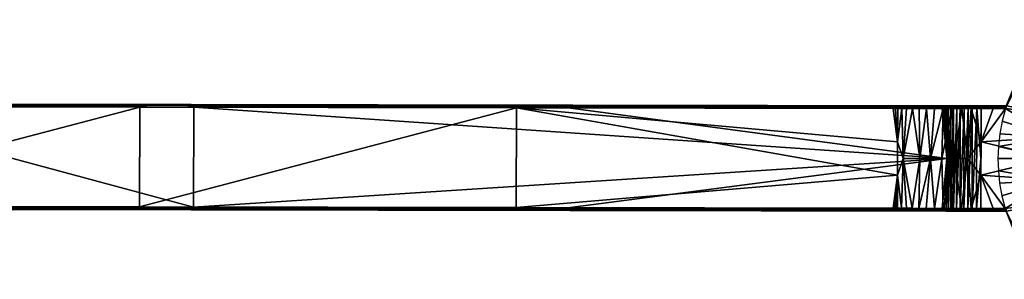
# Model space of a CAD drawing. Header units: millimetres. Extents: x -580 to 143, y -237 to 236.
# Tile 24 of 256: x -219 to -31, y -23 to 26. Entities that reach past the tile are written whole.
import ezdxf

# ---------------------------------------------------------------- set-up
doc = ezdxf.new("R2010")
doc.units = ezdxf.units.MM
doc.header["$MEASUREMENT"] = 0
doc.layers.add('Default', color=7, linetype='Continuous', true_color=0x000000)

msp = doc.modelspace()

# ---------------------------------------------------------------- meshes
at = {"layer": 'Default'}
mesh = msp.add_polyface(dxfattribs=at)
corners = [(-26.44, 18.9, 61.5), (-31.06, 9.55, 61.5), (-31, 9.74, 61.46), (-26.44, 18.9, 61.5), (-31, 9.74, 61.46), (-30.95, 9.9, 61.36), (-30.91, 10.05, 61), (-29.16, 14.35, 51.5), (-30.91, 10.05, 55.5), (-22.96, 23, 61.5), (-26.44, 18.9, 51.5), (-22.96, 23, 51.5), (-30.91, 10.05, 51.5), (-30.91, 10.05, 52), (-30.92, 10.01, 51.8), (-30.95, 9.9, 51.64), (-31.06, 9.55, 51.5), (-30.91, 10.05, 52), (-30.91, 10.05, 51.5), (-18.86, 26.47, 61.5), (-31.06, 9.55, 51.5), (-22.12, 4.13, 51.5), (-20.91, 8.32, 51.5), (-30.91, 10.05, 51.5), (-29.16, 14.35, 51.5), (-26.44, 18.9, 51.5), (-18.81, 12.35, 51.5), (-32.15, 4.74, 51.5), (-32.41, 2.37, 51.5), (-22.5, 0.04, 51.5), (-31.71, 7.14, 51.5), (-32.5, 0.06, 51.5), (-15.88, 15.94, 51.5), (-22.96, 23, 51.5), (-18.86, 26.47, 51.5), (-22.12, 4.13, 61.5), (-20.91, 8.32, 61.5), (-20.91, 8.32, 51.5), (-22.12, 4.13, 51.5), (-18.81, 12.35, 51.5), (-22.5, 0.04, 61.5), (-22.5, 0.04, 51.5), (-30.91, 10.05, 51.5), (-30.91, 9.8, 51.57), (-30.91, 9.55, 51.5), (-30.91, 10.05, 52), (-30.91, 9.99, 51.75), (-33.3, 10.06, 61), (-30.91, 10.05, 61), (-35.7, 10, 61.25), (-30.95, 9.9, 61.36), (-35.7, 9.81, 61.43), (-31.06, 9.55, 61.5), (-33.38, 9.56, 61.5), (-31, 9.74, 61.46), (-32.5, 10.06, 52), (-30.91, 9.99, 51.75), (-30.91, 10.05, 52), (-35.7, 10, 51.75), (-34.1, 10.06, 52), (-30.91, 9.99, 51.75), (-35.7, 10, 51.75), (-35.7, 9.81, 51.57), (-30.91, 9.8, 51.57), (-31.06, 9.55, 51.5), (-30.91, 9.55, 51.5), (-30.91, 9.8, 51.57), (-32.61, 9.56, 51.5), (-35.7, 9.81, 51.57), (-30.91, 10.05, 61), (-34.1, 10.06, 52), (-32.5, 10.06, 52), (-30.91, 10.05, 52), (-30.91, 10.05, 55.5), (-35.7, 10.06, 52), (-33.3, 10.06, 61), (-26.44, 18.9, 61.5), (-18.81, 12.35, 61.5), (-20.91, 8.32, 61.5), (-22.5, 0.04, 61.5), (-35.71, 3.23, 61.5), (-22.12, 4.13, 61.5), (-31.06, 9.55, 61.5), (-22.96, 23, 61.5), (-15.88, 15.94, 61.5), (-18.86, 26.47, 61.5), (-33.38, 9.56, 61.5)]
mesh.append_faces([[corners[k] for k in face] for face in [(0, 1, 2, 2), (3, 4, 5, 5), (3, 6, 7, 7), (6, 8, 7, 7), (9, 3, 10, 10), (9, 10, 11, 11), (5, 6, 3, 3), (12, 13, 14, 14), (12, 15, 16, 16), (15, 12, 14, 14), (17, 18, 7, 7), (10, 3, 7, 7), (7, 8, 17, 17), (11, 19, 9, 9), (20, 21, 22, 22), (23, 22, 24, 24), (23, 20, 22, 22), (25, 24, 26, 26), (21, 27, 28, 28), (28, 29, 21, 21), (20, 30, 21, 21), (30, 27, 21, 21), (31, 29, 28, 28), (32, 33, 25, 25), (26, 24, 22, 22), (32, 34, 33, 33), (35, 36, 37, 37), (35, 37, 38, 38), (36, 39, 37, 37), (40, 35, 38, 38), (40, 38, 41, 41), (42, 43, 44, 44), (42, 45, 46, 46), (43, 42, 46, 46), (47, 48, 49, 49), (50, 49, 48, 48), (50, 51, 49, 49), (52, 53, 54, 54), (51, 54, 53, 53), (50, 54, 51, 51), (55, 56, 57, 57), (58, 56, 55, 55), (55, 59, 58, 58), (60, 61, 62, 62), (60, 62, 63, 63), (64, 65, 66, 66), (67, 64, 66, 66), (66, 68, 67, 67), (69, 70, 71, 71), (71, 72, 73, 73), (71, 73, 69, 69), (69, 74, 70, 70), (69, 75, 74, 74), (76, 77, 78, 78), (79, 80, 81, 81), (81, 82, 78, 78), (82, 76, 78, 78), (83, 84, 76, 76), (85, 84, 83, 83), (80, 86, 82, 82), (80, 82, 81, 81)]])
mesh = msp.add_polyface(dxfattribs=at)
corners = [(-267.28, 10.32, -511.75), (-267.43, -9.21, -511.75), (-267.31, -9.38, -511.75), (-267.47, -9.03, -511.76), (-267.44, 9.97, -511.76), (-266.93, -9.53, -511.75), (-266.87, -9.53, -511.74), (-266.83, 10.47, -511.74), (-267.1, 10.44, -511.75), (-195.8, -9.16, -325.04), (-267.43, -9.21, -511.75), (-267.47, -9.03, -511.76), (-124.12, -9.28, -138.32), (-267.31, -9.38, -511.75), (-52.45, -9.41, 48.39), (-52.39, -9.66, 48.37), (-124.12, -9.28, -138.32), (-195.28, -9.66, -325.09), (-266.93, -9.53, -511.75), (-267.31, -9.38, -511.75), (-123.63, -9.78, -138.44), (-51.98, -9.91, 48.21), (-123.63, -9.78, -138.44), (-52.22, -9.84, 48.3), (-52.39, -9.66, 48.37), (-52.22, -9.84, 48.3), (-267.31, -9.38, -511.75), (-150.4, -9.74, -233.29), (-256.87, -9.42, -511.57), (-257.23, -9.55, -511.58), (-43.58, -9.92, 44.99), (-43.35, -9.86, 44.9), (-43.35, -9.86, 44.9), (-43.18, -9.67, 44.83), (-256.87, -9.42, -511.57), (-256.87, -9.42, -511.57), (-43.18, -9.67, 44.83), (-185.5, -9.17, -326.11), (-43.11, -9.42, 44.81), (-114.3, -9.3, -140.65), (-256.69, -9.05, -511.57), (-52.17, -9.41, 49.13), (-52.39, -9.66, 48.37), (-52.45, -9.41, 48.39), (-51.54, -9.66, 50.57), (-51.54, -9.66, 50.57), (-51.37, -9.84, 50.5), (-52.39, -9.66, 48.37), (-51.7, -9.91, 48.95), (-51.98, -9.91, 48.21), (-52.22, -9.84, 48.3), (-52.22, -9.84, 48.3), (-52.39, -9.66, 48.37), (-51.7, -9.91, 48.95), (-266.87, -9.53, -511.74), (-266.85, -9.53, -512.74), (-266.81, 10.47, -512.74), (-256.85, -9.55, -512.57), (-256.87, -9.42, -511.57), (-256.83, 10.33, -511.57), (-256.87, -9.55, -511.57), (-266.81, 10.47, -512.74), (-266.85, -9.53, -512.74), (-256.85, -9.55, -512.57), (-256.65, 9.95, -511.57), (-256.83, 10.33, -511.57), (-256.87, -9.42, -511.57), (-256.69, -9.05, -511.57), (-257.23, -9.55, -511.58), (-256.87, -9.42, -511.57), (-256.87, -9.55, -511.57), (-124.09, 9.72, -138.32), (-124.12, -9.28, -138.32), (-195.8, -9.16, -325.04), (-195.76, 9.84, -325.04), (-267.47, -9.03, -511.76), (-51.59, -3.08, 50.59), (-52.45, -9.41, 48.39), (-51.59, -3.08, 50.59), (-51.89, -9.41, 49.86), (-52.17, -9.41, 49.13), (-185.46, 9.83, -326.11), (-185.5, -9.17, -326.11), (-42.25, 0.07, 47.01), (-42.25, 0.07, 47.01), (-114.3, -9.3, -140.65), (-114.3, -9.3, -140.65), (-43.11, -9.42, 44.81), (-256.65, 9.95, -511.57), (-256.69, -9.05, -511.57), (-266.87, -9.53, -511.74), (-266.93, -9.53, -511.75), (-195.28, -9.66, -325.09), (-123.63, -9.78, -138.44), (-51.98, -9.91, 48.21), (-48.41, -9.91, 55.07), (-150.4, -9.74, -233.29), (-257.23, -9.55, -511.58), (-266.85, -9.53, -512.74), (-256.85, -9.55, -512.57), (-42.73, -9.92, 59.44), (-39.32, -9.93, 60.61), (-43.58, -9.92, 44.99), (-47.18, -9.92, 56.39), (-45.81, -9.92, 57.57), (-44.32, -9.92, 58.59), (-41.06, -9.93, 60.12), (-39.32, -9.93, 60.61), (-256.87, -9.55, -511.57)]
mesh.append_faces([[corners[k] for k in face] for face in [(0, 1, 2, 2), (3, 1, 4, 4), (0, 4, 1, 1), (5, 6, 7, 7), (2, 5, 8, 8), (9, 10, 11, 11), (9, 12, 13, 13), (14, 15, 16, 16), (12, 15, 13, 13), (13, 10, 9, 9), (17, 18, 19, 19), (20, 17, 19, 19), (21, 22, 23, 23), (19, 23, 22, 22), (24, 25, 26, 26), (27, 28, 29, 29), (30, 31, 27, 27), (28, 27, 31, 31), (32, 33, 34, 34), (35, 36, 37, 37), (38, 39, 36, 36), (37, 36, 39, 39), (40, 35, 37, 37), (41, 42, 43, 43), (44, 42, 41, 41), (45, 46, 47, 47), (48, 49, 50, 50), (51, 52, 53, 53), (54, 55, 56, 56), (57, 58, 59, 59), (57, 60, 58, 58), (61, 62, 63, 63), (64, 65, 66, 66), (66, 67, 64, 64), (68, 69, 70, 70), (71, 72, 73, 73), (74, 73, 75, 75), (76, 77, 72, 72), (71, 78, 72, 72), (79, 80, 76, 76), (77, 76, 80, 80), (81, 82, 83, 83), (84, 82, 85, 85), (84, 86, 87, 87), (82, 88, 89, 89), (90, 91, 92, 92), (93, 94, 95, 95), (93, 96, 92, 92), (92, 97, 98, 98), (99, 98, 97, 97), (96, 97, 92, 92), (96, 93, 100, 100), (96, 101, 102, 102), (98, 90, 92, 92), (93, 95, 103, 103), (93, 103, 104, 104), (93, 104, 105, 105), (100, 93, 105, 105), (96, 100, 106, 106), (96, 106, 107, 107), (99, 97, 108, 108)]])
mesh = msp.add_polyface(dxfattribs=at)
corners = [(-267.28, 10.32, -511.75), (-267.31, -9.38, -511.75), (-267.1, 10.44, -511.75), (-266.93, -9.53, -511.75), (-266.83, 10.47, -511.74), (-266.9, 10.47, -511.75), (-159.42, 10.28, -231.77), (-267.1, 10.44, -511.75), (-266.9, 10.47, -511.75), (-51.95, 10.09, 48.21), (-52.18, 10.02, 48.3), (-159.42, 10.28, -231.77), (-267.28, 10.32, -511.75), (-195.76, 9.84, -325.04), (-267.44, 9.97, -511.76), (-267.28, 10.32, -511.75), (-52.35, 9.84, 48.37), (-52.42, 9.59, 48.39), (-124.09, 9.72, -138.32), (-52.35, 9.84, 48.37), (-256.83, 10.33, -511.57), (-185.46, 9.83, -326.11), (-43.14, 9.83, 44.83), (-43.08, 9.58, 44.81), (-114.27, 9.7, -140.65), (-256.65, 9.95, -511.57), (-150.37, 10.26, -233.29), (-257.19, 10.45, -511.58), (-256.83, 10.33, -511.57), (-43.55, 10.08, 44.99), (-43.31, 10.01, 44.9), (-43.14, 9.83, 44.83), (-43.31, 10.01, 44.9), (-256.83, 10.33, -511.57), (-50.81, 9.59, 52.29), (-51.58, 3.26, 50.59), (-51.57, 9.59, 50.59), (-51.53, 10.09, 49.31), (-52.18, 10.02, 48.3), (-51.95, 10.09, 48.21), (-51.1, 10.09, 50.41), (-51.34, 10.02, 50.5), (-51.53, 10.09, 49.31), (-52.18, 10.02, 48.3), (-51.34, 10.02, 50.5), (-51.51, 9.84, 50.57), (-52.35, 9.84, 48.37), (-51.99, 9.59, 49.49), (-52.42, 9.59, 48.39), (-52.35, 9.84, 48.37), (-51.57, 9.59, 50.59), (-51.51, 9.84, 50.57), (-50.81, 9.59, 52.29), (-51.57, 9.59, 50.59), (-51.51, 9.84, 50.57), (-50.45, 9.78, 52.88), (-51.34, 10.02, 50.5), (-50.35, 9.94, 52.83), (-266.87, -9.53, -511.74), (-266.81, 10.47, -512.74), (-266.83, 10.47, -511.74), (-256.85, -9.55, -512.57), (-256.83, 10.33, -511.57), (-256.81, 10.45, -512.57), (-256.83, 10.45, -511.57), (-257.19, 10.45, -511.58), (-256.83, 10.45, -511.57), (-256.83, 10.33, -511.57), (-266.81, 10.47, -512.74), (-256.85, -9.55, -512.57), (-256.81, 10.45, -512.57), (-124.09, 9.72, -138.32), (-195.8, -9.16, -325.04), (-195.76, 9.84, -325.04), (-51.59, -3.08, 50.59), (-124.09, 9.72, -138.32), (-51.58, 3.26, 50.59), (-51.58, 3.26, 50.59), (-52.42, 9.59, 48.39), (-51.99, 9.59, 49.49), (-51.99, 9.59, 49.49), (-51.57, 9.59, 50.59), (-52.42, 9.59, 48.39), (-195.76, 9.84, -325.04), (-267.47, -9.03, -511.76), (-267.44, 9.97, -511.76), (-185.5, -9.17, -326.11), (-185.46, 9.83, -326.11), (-256.65, 9.95, -511.57), (-42.25, 0.07, 47.01), (-114.27, 9.7, -140.65), (-43.08, 9.58, 44.81), (-256.81, 10.45, -512.57), (-256.83, 10.45, -511.57), (-257.19, 10.45, -511.58), (-266.81, 10.47, -512.74), (-150.37, 10.26, -233.29), (-43.55, 10.08, 44.99), (-39.28, 10.07, 60.61), (-159.42, 10.28, -231.77), (-266.9, 10.47, -511.75), (-266.83, 10.47, -511.74), (-42.7, 10.08, 59.44), (-47.14, 10.08, 56.39), (-51.95, 10.09, 48.21), (-150.37, 10.26, -233.29), (-50.37, 10.09, 52.06), (-51.53, 10.09, 49.31), (-44.29, 10.08, 58.59), (-41.02, 10.07, 60.12), (-45.78, 10.08, 57.57), (-45.78, 10.08, 57.57)]
mesh.append_faces([[corners[k] for k in face] for face in [(0, 1, 2, 2), (3, 4, 5, 5), (2, 3, 5, 5), (6, 7, 8, 8), (9, 10, 11, 11), (7, 6, 10, 10), (10, 12, 7, 7), (13, 14, 15, 15), (16, 13, 15, 15), (17, 18, 16, 16), (13, 16, 18, 18), (10, 19, 12, 12), (20, 21, 22, 22), (23, 22, 24, 24), (21, 24, 22, 22), (20, 25, 21, 21), (26, 27, 28, 28), (29, 26, 30, 30), (28, 30, 26, 26), (31, 32, 33, 33), (34, 35, 36, 36), (37, 38, 39, 39), (40, 41, 42, 42), (38, 37, 41, 41), (43, 44, 45, 45), (43, 45, 46, 46), (47, 48, 49, 49), (50, 47, 51, 51), (49, 51, 47, 47), (52, 53, 54, 54), (55, 52, 54, 54), (56, 57, 54, 54), (58, 59, 60, 60), (61, 62, 63, 63), (64, 63, 62, 62), (65, 66, 67, 67), (68, 69, 70, 70), (71, 72, 73, 73), (74, 75, 76, 76), (77, 78, 79, 79), (80, 81, 77, 77), (77, 75, 82, 82), (83, 84, 85, 85), (86, 87, 88, 88), (89, 90, 87, 87), (89, 91, 90, 90), (92, 93, 94, 94), (94, 95, 92, 92), (96, 97, 98, 98), (99, 100, 101, 101), (99, 101, 95, 95), (96, 102, 99, 99), (99, 103, 104, 104), (99, 95, 96, 96), (95, 94, 105, 105), (106, 107, 104, 104), (99, 102, 108, 108), (98, 109, 96, 96), (102, 96, 109, 109), (99, 110, 103, 103), (99, 108, 111, 111)]])
mesh = msp.add_polyface(dxfattribs=at)
corners = [(-50.5, 0.09, 52.9), (-51.58, 3.26, 50.59), (-50.81, 9.59, 52.29), (-50.81, 9.59, 52.29), (-49.87, 9.59, 53.89), (-47.34, 0.08, 56.91), (-47.49, 9.58, 56.75), (-46.08, 9.58, 57.96), (-45.35, 0.08, 58.51), (-48.76, 9.59, 55.39), (-44.55, 9.58, 59.02), (-48.76, 9.59, 55.39), (-42.91, 9.58, 59.9), (-43.14, 0.08, 59.8), (-48.94, 9.94, 54.93), (-49.02, 9.78, 55), (-50.45, 9.78, 52.88), (-50.35, 9.94, 52.83), (-47.22, 9.94, 56.8), (-47.3, 9.77, 56.88), (-45.25, 9.93, 58.39), (-45.31, 9.77, 58.48), (-43.06, 9.93, 59.66), (-43.1, 9.77, 59.76), (-40.7, 9.93, 60.6), (-48.76, 9.59, 55.39), (-49.87, 9.59, 53.89), (-50.81, 9.59, 52.29), (-47.49, 9.58, 56.75), (-45.31, 9.77, 58.48), (-46.08, 9.58, 57.96), (-47.49, 9.58, 56.75), (-45.31, 9.77, 58.48), (-44.55, 9.58, 59.02), (-46.08, 9.58, 57.96), (-51.51, 9.84, 50.57), (-51.1, 10.09, 50.41), (-50.37, 10.09, 52.06), (-51.34, 10.02, 50.5), (-49.45, 10.09, 53.62), (-48.94, 9.94, 54.93), (-48.37, 10.09, 55.07), (-47.14, 10.08, 56.39), (-47.22, 9.94, 56.8), (-45.78, 10.08, 57.57), (-45.25, 9.93, 58.39), (-42.91, 9.58, 59.9), (-40.73, 9.76, 60.7), (-44.29, 10.08, 58.59), (-42.7, 10.08, 59.44), (-43.06, 9.93, 59.66), (-41.02, 10.07, 60.12), (-42.05, 10.04, 48.11), (-42.37, 10.07, 47.94), (-42.7, 10.08, 47.19), (-42.98, 10.08, 46.45), (-42.47, 10.01, 47.1), (-42.7, 10.08, 47.19), (-43.26, 10.08, 45.72), (-43.55, 10.08, 44.99), (-43.31, 10.01, 44.9), (-43.31, 10.01, 44.9), (-42.3, 9.82, 47.03), (-42.47, 10.01, 47.1), (-43.31, 10.01, 44.9), (-42.8, 9.58, 45.54), (-42.52, 9.57, 46.28), (-43.08, 9.58, 44.81), (-42.8, 9.58, 45.54), (-43.14, 9.83, 44.83), (-43.14, 9.83, 44.83), (-42.3, 9.82, 47.03), (-42.25, 0.07, 47.01), (-42.8, 9.58, 45.54), (-43.08, 9.58, 44.81), (-42.24, 9.57, 47.01), (-42.52, 9.57, 46.28), (-43.26, 10.08, 45.72), (-39.28, 10.07, 60.61), (-43.55, 10.08, 44.99), (-49.45, 10.09, 53.62), (-50.37, 10.09, 52.06), (-51.95, 10.09, 48.21), (-48.37, 10.09, 55.07), (-49.45, 10.09, 53.62), (-47.14, 10.08, 56.39), (-51.1, 10.09, 50.41), (-51.53, 10.09, 49.31), (-50.37, 10.09, 52.06)]
mesh.append_faces([[corners[k] for k in face] for face in [(0, 1, 2, 2), (0, 3, 4, 4), (5, 6, 7, 7), (5, 7, 8, 8), (5, 9, 6, 6), (7, 10, 8, 8), (0, 4, 11, 11), (0, 11, 5, 5), (8, 10, 12, 12), (8, 12, 13, 13), (14, 15, 16, 16), (14, 16, 17, 17), (18, 19, 15, 15), (18, 15, 14, 14), (20, 21, 19, 19), (20, 19, 18, 18), (22, 23, 21, 21), (22, 21, 20, 20), (24, 23, 22, 22), (15, 25, 26, 26), (15, 26, 16, 16), (27, 16, 26, 26), (25, 15, 19, 19), (25, 19, 28, 28), (29, 30, 31, 31), (32, 28, 19, 19), (33, 34, 21, 21), (17, 16, 35, 35), (36, 37, 38, 38), (17, 38, 37, 37), (37, 39, 17, 17), (40, 39, 41, 41), (17, 39, 40, 40), (40, 41, 42, 42), (40, 42, 43, 43), (44, 45, 43, 43), (44, 43, 42, 42), (23, 46, 33, 33), (47, 46, 23, 23), (45, 48, 49, 49), (45, 49, 50, 50), (51, 50, 49, 49), (44, 48, 45, 45), (33, 21, 23, 23), (52, 53, 54, 54), (55, 56, 57, 57), (58, 56, 55, 55), (59, 60, 58, 58), (56, 58, 60, 60), (61, 62, 63, 63), (64, 65, 66, 66), (67, 68, 69, 69), (65, 64, 70, 70), (66, 71, 64, 64), (72, 73, 74, 74), (72, 75, 76, 76), (72, 76, 73, 73), (77, 78, 79, 79), (80, 81, 82, 82), (82, 83, 84, 84), (85, 83, 82, 82), (86, 87, 88, 88)]])
mesh = msp.add_polyface(dxfattribs=at)
corners = [(-38.23, 9.92, 61.16), (-40.73, 9.76, 60.7), (-40.7, 9.93, 60.6), (-41.02, 10.07, 60.12), (-40.7, 9.93, 60.6), (-43.06, 9.93, 59.66), (-39.28, 10.07, 60.61), (-35.7, 9.81, 61.43), (-35.7, 10, 61.25), (-35.7, 10, 61.25), (-37.5, 10.07, 60.9), (-35.7, 10.06, 61), (-33.3, 10.06, 61), (-35.7, 10, 61.25), (-35.7, 10.06, 61), (-35.7, 10.06, 52), (-35.7, 10, 51.75), (-34.1, 10.06, 52), (-37.87, 10.03, 51.48), (-37.82, 9.92, 51.33), (-36.77, 9.92, 51.57), (-36.8, 10.03, 51.73), (-38.89, 10.03, 51.08), (-38.82, 9.92, 50.93), (-39.84, 10.03, 50.52), (-39.75, 9.92, 50.39), (-40.7, 10.03, 49.83), (-40.59, 9.93, 49.72), (-41.31, 9.93, 48.92), (-40.51, 9.76, 49.64), (-41.44, 10.03, 49.02), (-41.91, 9.93, 48.03), (-41.23, 9.76, 48.86), (-42.05, 10.04, 48.11), (-35.7, 10, 51.75), (-35.7, 9.81, 51.57), (-36.52, 10.06, 51.96), (-35.7, 10.06, 52), (-35.7, 10.06, 52), (-37.33, 10.07, 51.82), (-37.87, 10.03, 51.48), (-38.12, 10.07, 51.6), (-38.88, 10.07, 51.29), (-38.89, 10.03, 51.08), (-39.6, 10.07, 50.9), (-42.47, 10.01, 47.1), (-42.3, 9.82, 47.03), (-40.28, 10.07, 50.44), (-40.9, 10.07, 49.9), (-41.46, 10.07, 49.3), (-41.44, 10.03, 49.02), (-42.7, 10.08, 47.19), (-41.95, 10.07, 48.64), (-42.37, 10.07, 47.94), (-35.7, 10.06, 61), (-40.28, 10.07, 50.44), (-39.6, 10.07, 50.9), (-39.6, 10.07, 50.9), (-38.88, 10.07, 51.29), (-40.28, 10.07, 50.44), (-40.9, 10.07, 49.9), (-41.95, 10.07, 48.64), (-41.46, 10.07, 49.3), (-37.5, 10.07, 60.9), (-41.46, 10.07, 49.3), (-40.9, 10.07, 49.9), (-33.3, 10.06, 61), (-38.12, 10.07, 51.6), (-37.33, 10.07, 51.82), (-37.33, 10.07, 51.82), (-36.52, 10.06, 51.96), (-35.7, 10.06, 52), (-36.52, 10.06, 51.96), (-38.88, 10.07, 51.29), (-38.12, 10.07, 51.6), (-42.37, 10.07, 47.94), (-41.95, 10.07, 48.64), (-39.28, 10.07, 60.61), (-42.98, 10.08, 46.45), (-42.7, 10.08, 47.19), (-43.26, 10.08, 45.72), (-42.98, 10.08, 46.45), (-42.7, 10.08, 47.19), (-37.5, 10.07, 60.9), (-42.37, 10.07, 47.94)]
mesh.append_faces([[corners[k] for k in face] for face in [(0, 1, 2, 2), (3, 4, 5, 5), (4, 3, 6, 6), (4, 6, 0, 0), (7, 0, 8, 8), (9, 0, 10, 10), (0, 6, 10, 10), (9, 10, 11, 11), (12, 13, 14, 14), (15, 16, 17, 17), (18, 19, 20, 20), (18, 20, 21, 21), (22, 23, 19, 19), (22, 19, 18, 18), (24, 25, 23, 23), (24, 23, 22, 22), (26, 27, 25, 25), (26, 25, 24, 24), (28, 29, 27, 27), (30, 28, 27, 27), (30, 27, 26, 26), (31, 32, 28, 28), (33, 31, 28, 28), (33, 28, 30, 30), (21, 20, 34, 34), (35, 34, 20, 20), (36, 21, 37, 37), (34, 38, 21, 21), (39, 21, 36, 36), (40, 39, 41, 41), (21, 39, 40, 40), (40, 41, 42, 42), (40, 42, 43, 43), (43, 42, 44, 44), (24, 43, 44, 44), (45, 46, 31, 31), (24, 47, 48, 48), (24, 48, 26, 26), (49, 50, 26, 26), (49, 26, 48, 48), (44, 47, 24, 24), (51, 45, 33, 33), (50, 49, 52, 52), (50, 52, 33, 33), (33, 52, 53, 53), (45, 31, 33, 33), (54, 55, 56, 56), (54, 57, 58, 58), (59, 54, 60, 60), (61, 62, 63, 63), (64, 65, 63, 63), (63, 60, 54, 54), (66, 67, 68, 68), (66, 69, 70, 70), (71, 66, 72, 72), (54, 67, 66, 66), (54, 73, 74, 74), (63, 75, 76, 76), (77, 78, 79, 79), (77, 80, 81, 81), (82, 83, 77, 77), (84, 63, 82, 82)]])
mesh = msp.add_polyface(dxfattribs=at)
corners = [(-42.27, -9.43, 47.01), (-42.69, -9.42, 45.91), (-42.33, -9.68, 47.03), (-43.18, -9.67, 44.83), (-41.35, -9.78, 48.92), (-41.26, -9.62, 48.86), (-41.85, -9.62, 47.98), (-41.95, -9.78, 48.03), (-40.62, -9.78, 49.72), (-40.55, -9.62, 49.64), (-39.78, -9.78, 50.39), (-39.72, -9.62, 50.3), (-38.85, -9.79, 50.93), (-38.81, -9.62, 50.83), (-37.85, -9.79, 51.33), (-37.82, -9.62, 51.22), (-36.81, -9.79, 51.57), (-36.79, -9.63, 51.46), (-41.92, -9.43, 47.78), (-42.27, -9.43, 47.01), (-42.33, -9.68, 47.03), (-41.48, -9.43, 48.49), (-41.26, -9.62, 48.86), (-40.96, -9.43, 49.16), (-40.55, -9.62, 49.64), (-40.36, -9.43, 49.75), (-39.7, -9.43, 50.27), (-38.21, -9.43, 51.05), (-38.98, -9.43, 50.7), (-37.82, -9.62, 51.22), (-37.4, -9.43, 51.3), (-36.58, -9.44, 51.45), (-35.73, -9.44, 51.5), (-35.74, -9.69, 51.57), (-41.22, -9.43, 60.59), (-40.73, -9.78, 60.6), (-43.09, -9.78, 59.66), (-42.94, -9.42, 59.9), (-39.43, -9.43, 61.09), (-38.26, -9.79, 61.16), (-35.74, -9.87, 61.25), (-35.74, -9.69, 61.43), (-37.59, -9.43, 61.4), (-35.73, -9.44, 61.5), (-40.76, 0.07, 60.74), (-41.22, -9.43, 60.59), (-42.94, -9.42, 59.9), (-43.14, 0.08, 59.8), (-37.59, -9.43, 61.4), (-39.43, -9.43, 61.09), (-38.27, 0.07, 61.31), (-35.72, -3.1, 61.5), (-35.73, -9.44, 61.5), (-42.25, 0.07, 47.01), (-42.27, -9.43, 47.01), (-41.92, -9.43, 47.78), (-41.92, -9.43, 47.78), (-41.89, 9.57, 47.78), (-41.48, -9.43, 48.49), (-41.45, 9.57, 48.49), (-41.48, -9.43, 48.49), (-40.96, -9.43, 49.16), (-40.93, 9.57, 49.16), (-40.96, -9.43, 49.16), (-40.36, -9.43, 49.75), (-40.33, 9.57, 49.75), (-39.67, 9.57, 50.27), (-40.36, -9.43, 49.75), (-39.7, -9.43, 50.27), (-39.7, -9.43, 50.27), (-38.98, -9.43, 50.7), (-38.94, 9.57, 50.7), (-38.98, -9.43, 50.7), (-38.21, -9.43, 51.05), (-38.18, 9.57, 51.05), (-37.4, -9.43, 51.3), (-36.58, -9.44, 51.45), (-36.54, 9.56, 51.45), (-38.21, -9.43, 51.05), (-37.4, -9.43, 51.3), (-37.37, 9.57, 51.3), (-35.72, 0.06, 51.5), (-36.58, -9.44, 51.45), (-42.25, 0.07, 47.01), (-43.11, -9.42, 44.81), (-42.69, -9.42, 45.91), (-42.27, -9.43, 47.01)]
mesh.append_faces([[corners[k] for k in face] for face in [(0, 1, 2, 2), (3, 2, 1, 1), (4, 5, 6, 6), (4, 6, 7, 7), (8, 9, 5, 5), (8, 5, 4, 4), (10, 11, 9, 9), (10, 9, 8, 8), (12, 13, 11, 11), (12, 11, 10, 10), (14, 15, 13, 13), (14, 13, 12, 12), (16, 17, 15, 15), (16, 15, 14, 14), (6, 18, 19, 19), (20, 6, 19, 19), (21, 18, 6, 6), (22, 21, 6, 6), (6, 20, 7, 7), (23, 22, 24, 24), (23, 24, 25, 25), (11, 26, 25, 25), (11, 25, 24, 24), (21, 22, 23, 23), (13, 27, 28, 28), (13, 28, 26, 26), (13, 26, 11, 11), (27, 13, 29, 29), (29, 30, 27, 27), (30, 29, 17, 17), (30, 17, 31, 31), (17, 32, 31, 31), (16, 33, 17, 17), (34, 35, 36, 36), (34, 36, 37, 37), (35, 34, 38, 38), (35, 38, 39, 39), (40, 39, 41, 41), (41, 39, 42, 42), (39, 38, 42, 42), (41, 42, 43, 43), (44, 45, 46, 46), (44, 46, 47, 47), (48, 49, 50, 50), (48, 51, 52, 52), (49, 45, 44, 44), (48, 50, 51, 51), (50, 49, 44, 44), (53, 54, 55, 55), (56, 57, 53, 53), (56, 58, 59, 59), (60, 61, 62, 62), (63, 64, 65, 65), (66, 65, 67, 67), (66, 67, 68, 68), (69, 70, 71, 71), (72, 73, 74, 74), (75, 76, 77, 77), (78, 79, 80, 80), (81, 77, 82, 82), (83, 84, 85, 85), (85, 86, 83, 83)]])
mesh = msp.add_polyface(dxfattribs=at)
corners = [(-43.14, 0.08, 59.8), (-42.91, 9.58, 59.9), (-41.18, 9.57, 60.59), (-40.76, 0.07, 60.74), (-41.18, 9.57, 60.59), (-39.39, 9.57, 61.09), (-37.56, 9.57, 61.4), (-35.71, 3.23, 61.5), (-38.27, 0.07, 61.31), (-35.72, -3.1, 61.5), (-35.7, 9.56, 61.5), (-40.7, 9.93, 60.6), (-40.73, 9.76, 60.7), (-43.1, 9.77, 59.76), (-38.23, 9.92, 61.16), (-38.24, 9.76, 61.27), (-41.18, 9.57, 60.59), (-42.91, 9.58, 59.9), (-39.39, 9.57, 61.09), (-37.56, 9.57, 61.4), (-35.7, 9.81, 61.43), (-35.7, 9.56, 61.5), (-35.7, 9.81, 61.43), (-33.38, 9.56, 61.5), (-35.7, 9.56, 61.5), (-35.7, 9.81, 61.43), (-34.16, 9.56, 51.5), (-32.61, 9.56, 51.5), (-35.7, 9.81, 51.57), (-35.7, 9.56, 51.5), (-37.82, 9.92, 51.33), (-37.79, 9.76, 51.22), (-36.76, 9.76, 51.46), (-36.77, 9.92, 51.57), (-38.82, 9.92, 50.93), (-38.77, 9.76, 50.83), (-39.75, 9.92, 50.39), (-39.69, 9.76, 50.3), (-40.59, 9.93, 49.72), (-40.51, 9.76, 49.64), (-41.31, 9.93, 48.92), (-41.23, 9.76, 48.86), (-41.91, 9.93, 48.03), (-41.82, 9.77, 47.98), (-36.54, 9.56, 51.45), (-35.7, 9.56, 51.5), (-35.7, 9.81, 51.57), (-37.37, 9.57, 51.3), (-37.79, 9.76, 51.22), (-38.18, 9.57, 51.05), (-38.77, 9.76, 50.83), (-38.94, 9.57, 50.7), (-39.67, 9.57, 50.27), (-40.93, 9.57, 49.16), (-40.33, 9.57, 49.75), (-39.67, 9.57, 50.27), (-41.23, 9.76, 48.86), (-41.45, 9.57, 48.49), (-41.89, 9.57, 47.78), (-42.24, 9.57, 47.01), (-42.3, 9.82, 47.03), (-42.52, 9.57, 46.28), (-42.24, 9.57, 47.01), (-42.3, 9.82, 47.03), (-41.92, -9.43, 47.78), (-41.45, 9.57, 48.49), (-41.89, 9.57, 47.78), (-41.48, -9.43, 48.49), (-40.93, 9.57, 49.16), (-40.96, -9.43, 49.16), (-40.33, 9.57, 49.75), (-42.25, 0.07, 47.01), (-42.24, 9.57, 47.01), (-39.7, -9.43, 50.27), (-38.94, 9.57, 50.7), (-39.67, 9.57, 50.27), (-38.98, -9.43, 50.7), (-38.18, 9.57, 51.05), (-37.4, -9.43, 51.3), (-36.54, 9.56, 51.45), (-37.37, 9.57, 51.3), (-38.21, -9.43, 51.05), (-35.7, 9.56, 51.5), (-35.72, 0.06, 51.5), (-33.38, 9.56, 61.5), (-35.71, 3.23, 61.5), (-35.7, 9.56, 61.5)]
mesh.append_faces([[corners[k] for k in face] for face in [(0, 1, 2, 2), (0, 2, 3, 3), (4, 5, 3, 3), (6, 7, 8, 8), (9, 8, 7, 7), (8, 5, 6, 6), (7, 6, 10, 10), (3, 5, 8, 8), (11, 12, 13, 13), (14, 15, 12, 12), (12, 16, 17, 17), (18, 16, 12, 12), (15, 19, 18, 18), (15, 20, 19, 19), (21, 19, 20, 20), (12, 15, 18, 18), (15, 14, 22, 22), (23, 24, 25, 25), (26, 27, 28, 28), (28, 29, 26, 26), (30, 31, 32, 32), (30, 32, 33, 33), (34, 35, 31, 31), (34, 31, 30, 30), (36, 37, 35, 35), (36, 35, 34, 34), (38, 39, 37, 37), (38, 37, 36, 36), (40, 41, 39, 39), (42, 43, 41, 41), (32, 44, 45, 45), (46, 32, 45, 45), (47, 44, 32, 32), (48, 47, 32, 32), (32, 46, 33, 33), (49, 48, 50, 50), (49, 50, 51, 51), (37, 52, 51, 51), (37, 51, 50, 50), (47, 48, 49, 49), (39, 53, 54, 54), (39, 54, 55, 55), (39, 55, 37, 37), (53, 39, 56, 56), (56, 57, 53, 53), (43, 58, 57, 57), (43, 59, 58, 58), (42, 60, 43, 43), (59, 43, 60, 60), (57, 56, 43, 43), (61, 62, 63, 63), (64, 65, 66, 66), (67, 68, 65, 65), (69, 70, 68, 68), (71, 66, 72, 72), (73, 74, 75, 75), (76, 77, 74, 74), (78, 79, 80, 80), (81, 80, 77, 77), (82, 79, 83, 83), (84, 85, 86, 86)]])
mesh = msp.add_polyface(dxfattribs=at)
corners = [(-43.16, -9.92, 46.09), (-43.35, -9.86, 44.9), (-43.58, -9.92, 44.99), (-42.74, -9.92, 47.19), (-42.5, -9.86, 47.1), (-42.33, -9.68, 47.03), (-43.18, -9.67, 44.83), (-43.35, -9.86, 44.9), (-42.69, -9.42, 45.91), (-43.11, -9.42, 44.81), (-43.18, -9.67, 44.83), (-51.61, -9.41, 50.59), (-51.54, -9.66, 50.57), (-51.89, -9.41, 49.86), (-52.17, -9.41, 49.13), (-51.7, -9.91, 48.95), (-52.39, -9.66, 48.37), (-51.42, -9.91, 49.68), (-51.14, -9.91, 50.41), (-51.37, -9.84, 50.5), (-48.97, -9.77, 54.93), (-48.84, -9.88, 54.83), (-50.24, -9.87, 52.75), (-50.39, -9.76, 52.83), (-47.26, -9.77, 56.8), (-47.15, -9.88, 56.68), (-45.28, -9.77, 58.39), (-45.19, -9.88, 58.26), (-43.09, -9.78, 59.66), (-43.02, -9.89, 59.52), (-50.4, -9.91, 52.06), (-51.14, -9.91, 50.41), (-51.37, -9.84, 50.5), (-48.41, -9.91, 55.07), (-49.49, -9.91, 53.62), (-47.18, -9.92, 56.39), (-45.81, -9.92, 57.57), (-44.32, -9.92, 58.59), (-51.54, -9.66, 50.57), (-51.61, -9.41, 50.59), (-50.84, -9.41, 52.29), (-49.9, -9.41, 53.89), (-48.97, -9.77, 54.93), (-48.79, -9.41, 55.39), (-47.52, -9.42, 56.75), (-47.26, -9.77, 56.8), (-46.12, -9.42, 57.96), (-45.28, -9.77, 58.39), (-42.73, -9.92, 59.44), (-44.58, -9.42, 59.02), (-42.94, -9.42, 59.9), (-43.09, -9.78, 59.66), (-51.59, -3.08, 50.59), (-50.84, -9.41, 52.29), (-51.61, -9.41, 50.59), (-51.58, 3.26, 50.59), (-50.5, 0.09, 52.9), (-49.9, -9.41, 53.89), (-48.79, -9.41, 55.39), (-47.52, -9.42, 56.75), (-47.34, 0.08, 56.91), (-45.35, 0.08, 58.51), (-46.12, -9.42, 57.96), (-44.58, -9.42, 59.02), (-43.14, 0.08, 59.8), (-42.94, -9.42, 59.9), (-51.59, -3.08, 50.59), (-51.61, -9.41, 50.59), (-51.89, -9.41, 49.86), (-51.98, -9.91, 48.21), (-51.7, -9.91, 48.95), (-50.4, -9.91, 52.06), (-51.42, -9.91, 49.68), (-51.14, -9.91, 50.41), (-49.49, -9.91, 53.62), (-48.41, -9.91, 55.07)]
mesh.append_faces([[corners[k] for k in face] for face in [(0, 1, 2, 2), (3, 4, 0, 0), (1, 0, 4, 4), (5, 6, 7, 7), (8, 9, 10, 10), (11, 12, 13, 13), (14, 13, 12, 12), (15, 16, 17, 17), (18, 17, 19, 19), (17, 16, 19, 19), (20, 21, 22, 22), (20, 22, 23, 23), (24, 25, 21, 21), (24, 21, 20, 20), (26, 27, 25, 25), (26, 25, 24, 24), (28, 29, 27, 27), (28, 27, 26, 26), (30, 31, 32, 32), (21, 33, 34, 34), (21, 34, 22, 22), (30, 22, 34, 34), (22, 30, 32, 32), (33, 21, 25, 25), (33, 25, 35, 35), (27, 36, 35, 35), (27, 35, 25, 25), (37, 36, 27, 27), (38, 23, 32, 32), (23, 22, 32, 32), (39, 40, 38, 38), (23, 38, 40, 40), (40, 41, 23, 23), (42, 41, 43, 43), (23, 41, 42, 42), (42, 43, 44, 44), (42, 44, 45, 45), (45, 44, 46, 46), (47, 45, 46, 46), (37, 27, 29, 29), (37, 29, 48, 48), (47, 49, 50, 50), (47, 50, 51, 51), (46, 49, 47, 47), (52, 53, 54, 54), (55, 56, 52, 52), (53, 52, 56, 56), (56, 57, 53, 53), (56, 58, 57, 57), (59, 58, 60, 60), (60, 58, 56, 56), (59, 60, 61, 61), (59, 61, 62, 62), (61, 63, 62, 62), (64, 65, 63, 63), (63, 61, 64, 64), (66, 67, 68, 68), (69, 70, 71, 71), (71, 70, 72, 72), (71, 72, 73, 73), (69, 71, 74, 74), (74, 75, 69, 69)]])
mesh = msp.add_polyface(dxfattribs=at)
corners = [(-26.51, -18.81, 61.5), (-23.05, -22.92, 61.5), (-23.05, -22.92, 51.5), (-26.51, -18.81, 51.5), (-29.21, -14.25, 61.5), (-30.95, -9.9, 61.2), (-30.94, -9.95, 61), (-30.94, -9.95, 55.5), (-30.99, -9.8, 61.36), (-31.1, -9.45, 61.5), (-30.94, -9.95, 52), (-30.94, -9.95, 51.5), (-30.94, -9.95, 51.5), (-30.99, -9.8, 51.64), (-30.94, -9.95, 52), (-31.1, -9.45, 51.5), (-31.04, -9.64, 51.54), (-32.42, -2.26, 51.5), (-22.5, 0.04, 51.5), (-32.5, 0.06, 51.5), (-31.73, -7.03, 51.5), (-22.13, -4.06, 51.5), (-32.17, -4.63, 51.5), (-31.1, -9.45, 51.5), (-20.93, -8.25, 51.5), (-30.94, -9.95, 51.5), (-26.51, -18.81, 51.5), (-30.94, -9.88, 51.75), (-30.94, -9.95, 52), (-30.94, -9.95, 51.5), (-30.94, -9.45, 51.5), (-30.94, -9.7, 51.57), (-35.73, -9.44, 51.5), (-36.79, -9.63, 51.46), (-35.74, -9.69, 51.57), (-34.14, -9.94, 52), (-35.74, -9.87, 51.75), (-35.74, -9.94, 52), (-32.54, -9.94, 52), (-30.94, -9.95, 52), (-30.94, -9.88, 51.75), (-32.54, -9.94, 52), (-30.94, -9.7, 51.57), (-35.74, -9.69, 51.57), (-35.74, -9.87, 51.75), (-30.94, -9.88, 51.75), (-34.19, -9.44, 51.5), (-35.73, -9.44, 51.5), (-35.74, -9.69, 51.57), (-32.64, -9.44, 51.5), (-31.1, -9.45, 51.5), (-30.94, -9.7, 51.57), (-30.94, -9.45, 51.5), (-35.74, -9.94, 61), (-37.54, -9.93, 60.9), (-35.74, -9.87, 61.25), (-33.42, -9.44, 61.5), (-35.74, -9.69, 61.43), (-35.73, -9.44, 61.5), (-31.1, -9.45, 61.5), (-30.99, -9.8, 61.36), (-30.99, -9.8, 61.36), (-35.74, -9.87, 61.25), (-35.74, -9.69, 61.43), (-33.34, -9.94, 61), (-35.74, -9.94, 61), (-30.94, -9.95, 61), (-30.95, -9.9, 61.2), (-35.72, 0.06, 51.5), (-36.58, -9.44, 51.45), (-35.73, -9.44, 51.5), (-36.55, -9.94, 51.96), (-37.36, -9.93, 51.82), (-33.34, -9.94, 61), (-35.74, -9.94, 52), (-34.14, -9.94, 52), (-30.94, -9.95, 61), (-32.54, -9.94, 52), (-30.94, -9.95, 55.5), (-30.94, -9.95, 52), (-29.21, -14.25, 61.5), (-18.85, -12.28, 61.5), (-26.51, -18.81, 61.5), (-35.72, -3.1, 61.5), (-22.5, 0.04, 61.5), (-22.13, -4.06, 61.5), (-31.1, -9.45, 61.5), (-20.93, -8.25, 61.5), (-33.42, -9.44, 61.5), (-35.73, -9.44, 61.5), (-35.71, 3.23, 61.5)]
mesh.append_faces([[corners[k] for k in face] for face in [(0, 1, 2, 2), (0, 2, 3, 3), (4, 0, 3, 3), (5, 4, 6, 6), (4, 7, 6, 6), (4, 8, 9, 9), (4, 5, 8, 8), (4, 10, 7, 7), (10, 3, 11, 11), (12, 13, 14, 14), (12, 15, 16, 16), (12, 16, 13, 13), (4, 3, 10, 10), (17, 18, 19, 19), (20, 21, 22, 22), (17, 22, 21, 21), (23, 21, 20, 20), (17, 21, 18, 18), (24, 23, 25, 25), (25, 26, 24, 24), (24, 21, 23, 23), (27, 28, 29, 29), (29, 30, 31, 31), (29, 31, 27, 27), (32, 33, 34, 34), (35, 36, 37, 37), (38, 36, 35, 35), (39, 40, 41, 41), (36, 38, 40, 40), (42, 43, 44, 44), (42, 44, 45, 45), (46, 47, 48, 48), (49, 46, 48, 48), (50, 49, 51, 51), (48, 51, 49, 49), (51, 52, 50, 50), (53, 54, 55, 55), (56, 57, 58, 58), (56, 59, 57, 57), (60, 57, 59, 59), (61, 62, 63, 63), (64, 65, 62, 62), (66, 64, 67, 67), (62, 67, 64, 64), (61, 67, 62, 62), (68, 69, 70, 70), (71, 72, 73, 73), (74, 71, 73, 73), (75, 74, 76, 76), (77, 75, 76, 76), (77, 76, 78, 78), (77, 78, 79, 79), (73, 76, 74, 74), (80, 81, 82, 82), (83, 84, 85, 85), (83, 85, 86, 86), (80, 86, 87, 87), (88, 83, 86, 86), (89, 83, 88, 88), (84, 83, 90, 90), (85, 87, 86, 86)]])
mesh = msp.add_polyface(dxfattribs=at)
corners = [(-42.33, -9.68, 47.03), (-43.35, -9.86, 44.9), (-42.5, -9.86, 47.1), (-41.47, -9.89, 49.02), (-41.35, -9.78, 48.92), (-41.95, -9.78, 48.03), (-42.09, -9.89, 48.11), (-40.73, -9.89, 49.83), (-40.62, -9.78, 49.72), (-39.88, -9.89, 50.52), (-39.78, -9.78, 50.39), (-38.92, -9.89, 51.08), (-38.85, -9.79, 50.93), (-37.9, -9.9, 51.48), (-37.85, -9.79, 51.33), (-36.83, -9.9, 51.73), (-36.81, -9.79, 51.57), (-42.5, -9.86, 47.1), (-42.33, -9.68, 47.03), (-42.4, -9.93, 47.94), (-42.74, -9.92, 47.19), (-41.99, -9.93, 48.64), (-41.47, -9.89, 49.02), (-41.5, -9.93, 49.3), (-40.94, -9.93, 49.9), (-40.73, -9.89, 49.83), (-40.32, -9.93, 50.44), (-35.74, -9.87, 51.75), (-35.74, -9.69, 51.57), (-39.64, -9.93, 50.9), (-38.92, -9.93, 51.29), (-38.15, -9.93, 51.6), (-37.9, -9.9, 51.48), (-38.15, -9.93, 51.6), (-38.92, -9.93, 51.29), (-35.74, -9.94, 52), (-37.36, -9.93, 51.82), (-36.55, -9.94, 51.96), (-35.74, -9.94, 52), (-40.73, -9.78, 60.6), (-40.69, -9.89, 60.44), (-43.02, -9.89, 59.52), (-43.09, -9.78, 59.66), (-38.26, -9.79, 61.16), (-38.24, -9.89, 61), (-41.06, -9.93, 60.12), (-42.73, -9.92, 59.44), (-39.32, -9.93, 60.61), (-37.54, -9.93, 60.9), (-35.74, -9.87, 61.25), (-43.16, -9.92, 46.09), (-39.32, -9.93, 60.61), (-42.74, -9.92, 47.19), (-37.54, -9.93, 60.9), (-42.4, -9.93, 47.94), (-41.99, -9.93, 48.64), (-37.54, -9.93, 60.9), (-41.5, -9.93, 49.3), (-43.58, -9.92, 44.99), (-35.74, -9.94, 61), (-40.94, -9.93, 49.9), (-35.74, -9.94, 61), (-38.92, -9.93, 51.29), (-39.64, -9.93, 50.9), (-40.32, -9.93, 50.44), (-33.34, -9.94, 61), (-37.36, -9.93, 51.82), (-38.15, -9.93, 51.6), (-33.34, -9.94, 61)]
mesh.append_faces([[corners[k] for k in face] for face in [(0, 1, 2, 2), (3, 4, 5, 5), (3, 5, 6, 6), (7, 8, 4, 4), (7, 4, 3, 3), (9, 10, 8, 8), (9, 8, 7, 7), (11, 12, 10, 10), (11, 10, 9, 9), (13, 14, 12, 12), (13, 12, 11, 11), (15, 16, 14, 14), (15, 14, 13, 13), (6, 5, 17, 17), (18, 17, 5, 5), (19, 6, 20, 20), (17, 20, 6, 6), (21, 6, 19, 19), (22, 21, 23, 23), (6, 21, 22, 22), (22, 23, 24, 24), (22, 24, 25, 25), (26, 9, 25, 25), (26, 25, 24, 24), (27, 28, 16, 16), (9, 29, 30, 30), (9, 30, 11, 11), (31, 32, 11, 11), (33, 11, 34, 34), (26, 29, 9, 9), (35, 27, 15, 15), (32, 31, 36, 36), (32, 36, 15, 15), (15, 36, 37, 37), (15, 37, 38, 38), (27, 16, 15, 15), (39, 40, 41, 41), (39, 41, 42, 42), (43, 44, 40, 40), (43, 40, 39, 39), (40, 45, 46, 46), (40, 46, 41, 41), (47, 45, 40, 40), (44, 48, 47, 47), (44, 49, 48, 48), (40, 44, 47, 47), (44, 43, 49, 49), (50, 51, 52, 52), (51, 53, 52, 52), (53, 54, 52, 52), (55, 56, 57, 57), (51, 50, 58, 58), (56, 59, 60, 60), (61, 62, 63, 63), (61, 63, 64, 64), (59, 64, 60, 60), (57, 56, 60, 60), (65, 66, 67, 67), (61, 68, 67, 67), (62, 61, 67, 67), (54, 56, 55, 55)]])

doc.saveas('drawing.dxf')
